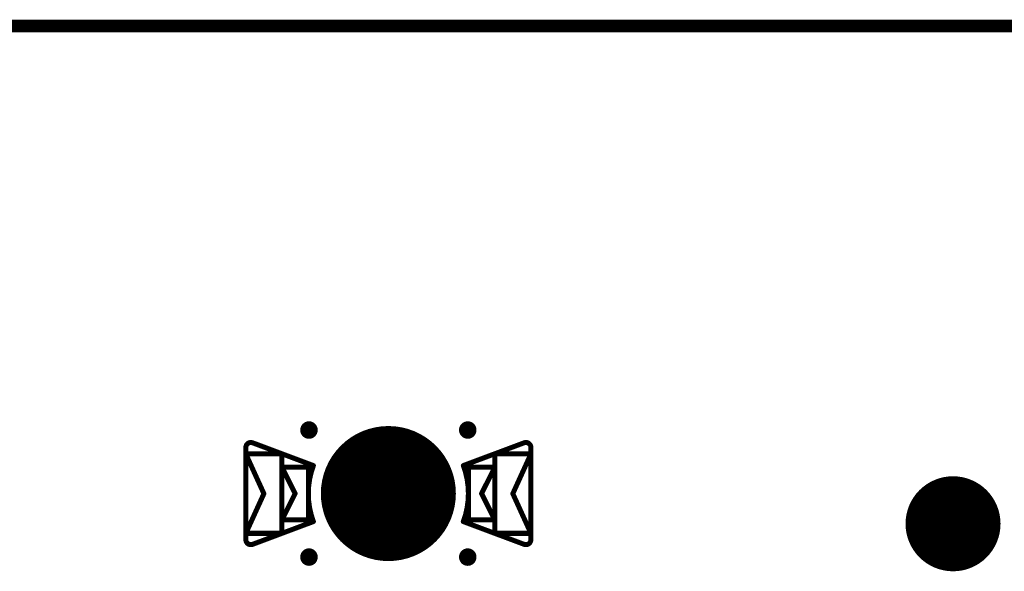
# Model space of a CAD drawing. Header units: millimetres. Extents: x 62 to 363, y 42 to 391.
# Tile 57 of 216: x 162 to 181, y 124 to 135. Entities that reach past the tile are written whole.
import ezdxf

# ---------------------------------------------------------------- set-up
doc = ezdxf.new("R2010")
doc.units = ezdxf.units.MM
for name, color, linetype in [('Mechanical8', 56, 'Continuous'), ('PadHoleLayer', 156, 'Continuous'), ('ViaHoleLayer', 16, 'Continuous')]:
    doc.layers.add(name, color=color, linetype=linetype)

# ---------------------------------------------------------------- blocks, each defined once
blk = doc.blocks.new('HARWIN_S9121_45R_1789')
at = {"layer": 'Mechanical8'}
for points, const_width in [([(1.3, 0, 1), (-1.3, 0, 1)], 0.1), ([(-2.74, 1.015, 1), (-2.69, 1.015, 1)], 0.05), ([(-2.74, 1.015, 1), (-2.69, 1.015, 1)], 0.05), ([(2.69, 1.015, 1), (2.74, 1.015, 1)], 0.05), ([(2.69, 1.015, 1), (2.74, 1.015, 1)], 0.05), ([(-2.875, 0.921, 1), (-2.825, 0.921, 1)], 0.05), ([(-2.875, 0.921, 1), (-2.825, 0.921, 1)], 0.05), ([(-2.875, 0.791, 1), (-2.825, 0.791, 1)], 0.05), ([(-2.875, 0.791, 1), (-2.825, 0.791, 1)], 0.05), ([(-2.875, 0.791, 1), (-2.825, 0.791, 1)], 0.05), ([(-2.152, 0.791, 1), (-2.102, 0.791, 1)], 0.05), ([(-2.152, 0.791, 1), (-2.102, 0.791, 1)], 0.05), ([(2.103, 0.791, 1), (2.153, 0.791, 1)], 0.05), ([(2.103, 0.791, 1), (2.153, 0.791, 1)], 0.05), ([(2.825, 0.921, 1), (2.875, 0.921, 1)], 0.05), ([(2.825, 0.921, 1), (2.875, 0.921, 1)], 0.05), ([(2.825, 0.791, 1), (2.875, 0.791, 1)], 0.05), ([(2.825, 0.791, 1), (2.875, 0.791, 1)], 0.05), ([(2.825, 0.791, 1), (2.875, 0.791, 1)], 0.05), ([(-1.524, 0.56, 1), (-1.474, 0.56, 1)], 0.05), ([(-1.524, 0.56, 1), (-1.474, 0.56, 1)], 0.05), ([(1.474, 0.56, 1), (1.524, 0.56, 1)], 0.05), ([(1.474, 0.56, 1), (1.524, 0.56, 1)], 0.05), ([(-2.152, 0.525, 1), (-2.102, 0.525, 1)], 0.05), ([(-2.152, 0.525, 1), (-2.102, 0.525, 1)], 0.05), ([(-2.152, 0.525, 1), (-2.102, 0.525, 1)], 0.05), ([(-1.625, 0.525, 1), (-1.575, 0.525, 1)], 0.05), ([(-1.625, 0.525, 1), (-1.575, 0.525, 1)], 0.05), ([(-0.025, 0.5, 1), (0.025, 0.5, 1)], 0.05), ([(-0.025, 0.5, 1), (0.025, 0.5, 1)], 0.05), ([(1.575, 0.525, 1), (1.625, 0.525, 1)], 0.05), ([(1.575, 0.525, 1), (1.625, 0.525, 1)], 0.05), ([(2.103, 0.525, 1), (2.153, 0.525, 1)], 0.05), ([(2.103, 0.525, 1), (2.153, 0.525, 1)], 0.05), ([(2.103, 0.525, 1), (2.153, 0.525, 1)], 0.05), ([(-2.514, -0.002, 1), (-2.464, -0.002, 1)], 0.05), ([(-2.514, -0.002, 1), (-2.464, -0.002, 1)], 0.05), ([(-1.889, 0, 1), (-1.839, 0, 1)], 0.05), ([(-1.889, 0, 1), (-1.839, 0, 1)], 0.05), ([(-1.325, 0, 1), (-1.275, 0, 1)], 0.05), ([(-0.525, 0, 1), (-0.475, 0, 1)], 0.05), ([(-0.525, 0, 1), (-0.475, 0, 1)], 0.05), ([(-0.025, 0, 1), (0.025, 0, 1)], 0.05), ([(-0.025, 0, 1), (0.025, 0, 1)], 0.05), ([(-0.025, 0, 1), (0.025, 0, 1)], 0.05), ([(-0.025, 0, 1), (0.025, 0, 1)], 0.05), ([(-0.025, 0, 1), (0.025, 0, 1)], 0.05), ([(-0.025, 0, 1), (0.025, 0, 1)], 0.05), ([(-0.025, 0, 1), (0.025, 0, 1)], 0.05), ([(-0.025, 0, 1), (0.025, 0, 1)], 0.05), ([(0.475, 0, 1), (0.525, 0, 1)], 0.05), ([(0.475, 0, 1), (0.525, 0, 1)], 0.05), ([(1.275, 0, 1), (1.325, 0, 1)], 0.05), ([(1.839, 0, 1), (1.889, 0, 1)], 0.05), ([(1.839, 0, 1), (1.889, 0, 1)], 0.05), ([(2.464, -0.002, 1), (2.514, -0.002, 1)], 0.05), ([(2.464, -0.002, 1), (2.514, -0.002, 1)], 0.05), ([(-2.152, -0.525, 1), (-2.102, -0.525, 1)], 0.05), ([(-2.152, -0.525, 1), (-2.102, -0.525, 1)], 0.05), ([(-2.152, -0.525, 1), (-2.102, -0.525, 1)], 0.05), ([(-1.625, -0.525, 1), (-1.575, -0.525, 1)], 0.05), ([(-1.625, -0.525, 1), (-1.575, -0.525, 1)], 0.05), ([(-1.524, -0.56, 1), (-1.474, -0.56, 1)], 0.05), ([(-1.524, -0.56, 1), (-1.474, -0.56, 1)], 0.05), ([(-0.025, -0.5, 1), (0.025, -0.5, 1)], 0.05), ([(-0.025, -0.5, 1), (0.025, -0.5, 1)], 0.05), ([(1.474, -0.56, 1), (1.524, -0.56, 1)], 0.05), ([(1.474, -0.56, 1), (1.524, -0.56, 1)], 0.05), ([(1.575, -0.525, 1), (1.625, -0.525, 1)], 0.05), ([(1.575, -0.525, 1), (1.625, -0.525, 1)], 0.05), ([(2.103, -0.525, 1), (2.153, -0.525, 1)], 0.05), ([(2.103, -0.525, 1), (2.153, -0.525, 1)], 0.05), ([(2.103, -0.525, 1), (2.153, -0.525, 1)], 0.05), ([(-2.875, -0.795, 1), (-2.825, -0.795, 1)], 0.05), ([(-2.875, -0.795, 1), (-2.825, -0.795, 1)], 0.05), ([(-2.875, -0.795, 1), (-2.825, -0.795, 1)], 0.05), ([(-2.152, -0.795, 1), (-2.102, -0.795, 1)], 0.05), ([(-2.152, -0.795, 1), (-2.102, -0.795, 1)], 0.05), ([(2.103, -0.795, 1), (2.153, -0.795, 1)], 0.05), ([(2.103, -0.795, 1), (2.153, -0.795, 1)], 0.05), ([(2.825, -0.795, 1), (2.875, -0.795, 1)], 0.05), ([(2.825, -0.795, 1), (2.875, -0.795, 1)], 0.05), ([(2.825, -0.795, 1), (2.875, -0.795, 1)], 0.05), ([(-2.875, -0.921, 1), (-2.825, -0.921, 1)], 0.05), ([(-2.875, -0.921, 1), (-2.825, -0.921, 1)], 0.05), ([(-2.74, -1.015, 1), (-2.69, -1.015, 1)], 0.05), ([(-2.74, -1.015, 1), (-2.69, -1.015, 1)], 0.05), ([(2.69, -1.015, 1), (2.74, -1.015, 1)], 0.05), ([(2.69, -1.015, 1), (2.74, -1.015, 1)], 0.05), ([(2.825, -0.921, 1), (2.875, -0.921, 1)], 0.05), ([(2.825, -0.921, 1), (2.875, -0.921, 1)], 0.05)]:
    blk.add_lwpolyline(points, format="xyb", close=True, dxfattribs=dict(at, const_width=const_width))
at = {"layer": 'Mechanical8', "const_width": 0.1}
for points in [[(-2.85, 0.921, -0.523343), (-2.715, 1.015)], [(2.715, 1.015, -0.523343), (2.85, 0.921)], [(-1.499, -0.56, -0.180829), (-1.499, 0.56)], [(1.499, 0.56, -0.180829), (1.499, -0.56)], [(-2.715, -1.015, -0.523343), (-2.85, -0.921)], [(2.85, -0.921, -0.523343), (2.715, -1.015)]]:
    blk.add_lwpolyline(points, format="xyb", dxfattribs=at)
for points in [[(-2.715, 1.015), (-1.499, 0.56)], [(1.499, 0.56), (2.715, 1.015)], [(-2.85, -0.921), (-2.85, 0.921)], [(-2.85, 0.791), (-2.127, 0.791)], [(-2.85, 0.791), (-2.489, -0.002)], [(-2.85, -0.795), (-2.85, 0.791)], [(-2.127, -0.795), (-2.127, 0.791)], [(2.128, 0.791), (2.85, 0.791)], [(2.128, -0.795), (2.128, 0.791)], [(2.489, -0.002), (2.85, 0.791)], [(2.85, -0.921), (2.85, 0.921)], [(2.85, -0.795), (2.85, 0.791)], [(-2.127, 0.525), (-1.6, 0.525)], [(-2.127, 0.525), (-1.864, 0)], [(-2.127, -0.525), (-2.127, 0.525)], [(-1.6, -0.525), (-1.6, 0.525)], [(0, 0), (0, 0.5)], [(0, 0), (0, 0.5)], [(1.6, 0.525), (2.128, 0.525)], [(1.6, -0.525), (1.6, 0.525)], [(1.864, 0), (2.128, 0.525)], [(2.128, -0.525), (2.128, 0.525)], [(-2.85, -0.795), (-2.489, -0.002)], [(-2.127, -0.525), (-1.864, 0)], [(-0.5, 0), (0, 0)], [(-0.5, 0), (0, 0)], [(0, 0), (0.5, 0)], [(0, 0), (0.5, 0)], [(0, -0.5), (0, 0)], [(0, -0.5), (0, 0)], [(1.864, 0), (2.128, -0.525)], [(2.489, -0.002), (2.85, -0.795)], [(-2.715, -1.015), (-1.499, -0.56)], [(-2.127, -0.525), (-1.6, -0.525)], [(1.499, -0.56), (2.715, -1.015)], [(1.6, -0.525), (2.128, -0.525)], [(-2.85, -0.795), (-2.127, -0.795)], [(2.128, -0.795), (2.85, -0.795)]]:
    blk.add_lwpolyline(points, dxfattribs=at)
at = {"layer": 'PadHoleLayer', "const_width": 1.3}
blk.add_lwpolyline([(-0.65, 0, 1), (0.65, 0, 1)], format="xyb", close=True, dxfattribs=at)
blk = doc.blocks.new('SAMTEC_SEAM8_40_S02_0_S_10_2_GP_K_HP_1860')
at = {"layer": 'Mechanical8'}
for points, const_width in [([(21.75, 0, 1), (19.95, 0, 1)], 0.1), ([(20.825, 0.5, 1), (20.875, 0.5, 1)], 0.05), ([(19.925, 0, 1), (19.975, 0, 1)], 0.05), ([(20.325, 0, 1), (20.375, 0, 1)], 0.05), ([(20.825, 0, 1), (20.875, 0, 1)], 0.05), ([(20.825, 0, 1), (20.875, 0, 1)], 0.05), ([(20.825, 0, 1), (20.875, 0, 1)], 0.05), ([(20.825, 0, 1), (20.875, 0, 1)], 0.05), ([(21.325, 0, 1), (21.375, 0, 1)], 0.05), ([(21.725, 0, 1), (21.775, 0, 1)], 0.05), ([(20.825, -0.5, 1), (20.875, -0.5, 1)], 0.05)]:
    blk.add_lwpolyline(points, format="xyb", close=True, dxfattribs=dict(at, const_width=const_width))
at = {"layer": 'Mechanical8', "const_width": 0.1}
for points in [[(20.85, 0.5), (20.85, 0)], [(20.35, 0), (20.85, 0)], [(20.85, 0), (20.85, -0.5)], [(20.85, 0), (21.35, 0)]]:
    blk.add_lwpolyline(points, dxfattribs=at)
at = {"layer": 'PadHoleLayer', "const_width": 0.9}
blk.add_lwpolyline([(20.4, 0, 1), (21.3, 0, 1)], format="xyb", close=True, dxfattribs=at)

msp = doc.modelspace()

# ---------------------------------------------------------------- linework, layer by layer
at = {"layer": 'Mechanical8', "const_width": 0.254}
msp.add_lwpolyline([(66.2, 134.6), (362.2, 134.6)], dxfattribs=at)
at = {"layer": 'ViaHoleLayer', "const_width": 0.175}
for points in [[(167.235, 126.524, 1), (167.41, 126.524, 1)], [(170.41, 126.524, 1), (170.585, 126.524, 1)], [(167.235, 123.984, 1), (167.41, 123.984, 1)], [(170.41, 123.984, 1), (170.585, 123.984, 1)]]:
    msp.add_lwpolyline(points, format="xyb", close=True, dxfattribs=at)

# ---------------------------------------------------------------- block references
msp.add_blockref('HARWIN_S9121_45R_1789', (168.91, 125.254))
at = {"rotation": 90}
msp.add_blockref('SAMTEC_SEAM8_40_S02_0_S_10_2_GP_K_HP_1860', (180.202, 103.8), dxfattribs=at)

doc.saveas('drawing.dxf')
